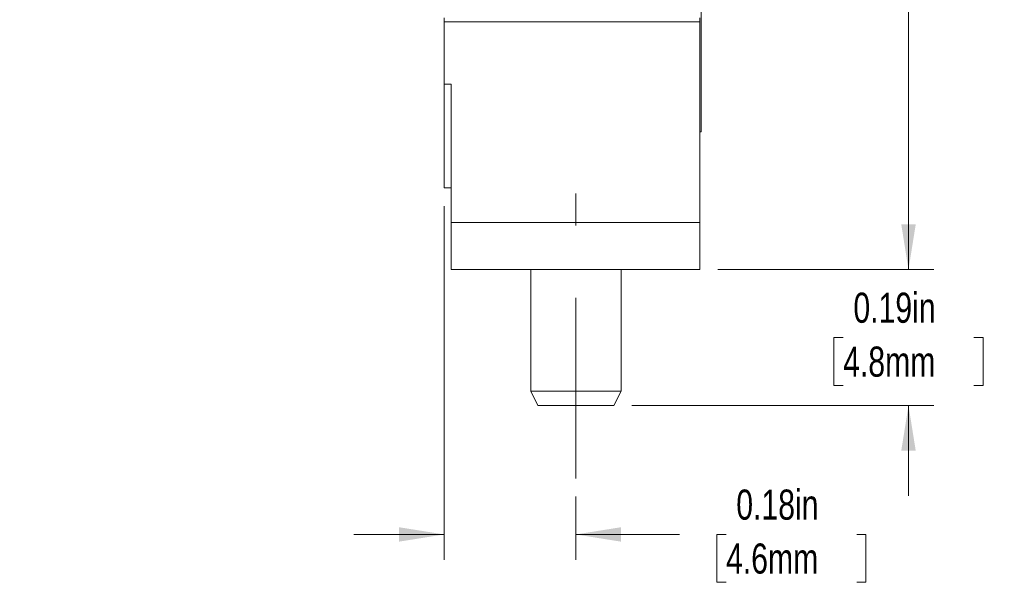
# Model space of a CAD drawing. Header units: inches. Extents: x 0.03 to 5.47, y 0.02 to 4.23.
# Tile 17 of 32: x 3.38 to 4.74, y 1.67 to 2.44. Entities that reach past the tile are written whole.
import ezdxf

# ---------------------------------------------------------------- set-up
doc = ezdxf.new("R2010")
doc.units = ezdxf.units.IN
doc.header["$LTSCALE"] = 0.5
doc.header["$MEASUREMENT"] = 0
doc.linetypes.add('CENTERX2', pattern=[0.8, 0.5, -0.1, 0.1, -0.1])
doc.styles.add('SLDTEXTSTYLE0', font='TXT', dxfattribs={"width": 0.75})
doc.dimstyles.new('SLDDIMSTYLE0', dxfattribs={"dimtxt": 0.041667, "dimasz": 0.0625, "dimexe": 0, "dimexo": 0.0625, "dimgap": 0.010417, "dimtad": 0, "dimtih": 1, "dimtoh": 1, "dimrnd": 1e-09, "dimdsep": 46, "dimtxsty": 'SLDTEXTSTYLE0', "dimsah": 1, "dimcen": 0.09, "dimadec": 0, "dimazin": 2, "dimtfac": 1, "dimtofl": 0, "dimtmove": 0, "dimatfit": 3, "dimfxl": 1, "dimfrac": 2, "dimtolj": 1, "dimtzin": 12, "dimarcsym": 0})
doc.dimstyles.new('SLDDIMSTYLE4', dxfattribs={"dimtxt": 0.041667, "dimasz": 0.0625, "dimexe": 0, "dimexo": 0.0625, "dimgap": 0.010417, "dimtad": 0, "dimtih": 1, "dimtoh": 1, "dimrnd": 1e-09, "dimzin": 12, "dimdsep": 46, "dimtxsty": 'SLDTEXTSTYLE0', "dimsah": 1, "dimcen": 0, "dimadec": 0, "dimazin": 3, "dimtfac": 1, "dimtofl": 0, "dimtmove": 0, "dimatfit": 3, "dimfxl": 1, "dimfrac": 2, "dimtolj": 1, "dimtzin": 12, "dimarcsym": 0})
doc.dimstyles.new('SLDDIMSTYLE5', dxfattribs={"dimtxt": 0.041667, "dimasz": 0.0625, "dimexe": 0, "dimexo": 0.0625, "dimgap": 0.010417, "dimtad": 0, "dimtih": 1, "dimtoh": 1, "dimrnd": 1e-09, "dimdsep": 46, "dimtxsty": 'SLDTEXTSTYLE0', "dimsah": 1, "dimcen": 0.09, "dimadec": 0, "dimazin": 2, "dimtfac": 1, "dimtmove": 0, "dimatfit": 0, "dimfxl": 1, "dimfrac": 2, "dimtolj": 1, "dimtzin": 12, "dimarcsym": 0})

# ---------------------------------------------------------------- blocks, each defined once
blk = doc.blocks.new('_D_4')
at = {"color": 7, "linetype": 'Continuous', "lineweight": 18}
for p, q in [((1.9968, 2.5415), (2.2956, 2.3792)), ((2.2956, 2.3792), (2.3706, 2.3792))]:
    blk.add_line(p, q, dxfattribs=at)
blk.add_solid([(1.9968, 2.5415), (2.047, 2.5028), (2.0565, 2.5204)], dxfattribs=at)
at = {"color": 7, "linetype": 'Continuous', "lineweight": 18, "insert": (2.3706, 2.3998), "char_height": 0.041667, "attachment_point": 1, "style": 'SLDTEXTSTYLE0'}
blk.add_mtext('SM05 (0.535-40) SERIES INTERNAL THREAD', dxfattribs=at)
blk = doc.blocks.new('_D_5')
at = {"color": 7, "linetype": 'Continuous', "lineweight": 18}
for p, q in [((3.9645, 2.1859), (3.9645, 1.6964)), ((4.147, 1.7838), (4.147, 1.6964)), ((3.9645, 1.7314), (3.8395, 1.7314)), ((4.147, 1.7314), (4.2904, 1.7314)), ((4.3549, 1.7314), (4.3422, 1.7314)), ((4.3422, 1.7314), (4.3422, 1.6652)), ((4.536, 1.7314), (4.5487, 1.7314)), ((4.5487, 1.7314), (4.5487, 1.6652)), ((4.3422, 1.6652), (4.3549, 1.6652)), ((4.5487, 1.6652), (4.536, 1.6652))]:
    blk.add_line(p, q, dxfattribs=at)
for points in [[(3.9645, 1.7314), (3.902, 1.7414), (3.902, 1.7214)], [(4.147, 1.7314), (4.2095, 1.7214), (4.2095, 1.7414)]]:
    blk.add_solid(points, dxfattribs=at)
at = {"color": 7, "linetype": 'Continuous', "lineweight": 18, "char_height": 0.04167, "attachment_point": 1, "style": 'SLDTEXTSTYLE0'}
for s, insert in [('0.18in', (4.3691, 1.7935)), ('4.6mm', (4.3549, 1.7189))]:
    blk.add_mtext(s, dxfattribs=dict(at, insert=insert))
blk = doc.blocks.new('_D_8')
at = {"color": 7, "linetype": 'Continuous', "lineweight": 18}
for p, q in [((4.3435, 3.0859), (4.6426, 3.0859)), ((4.6076, 3.0859), (4.6076, 2.6665)), ((4.5017, 2.5919), (4.489, 2.5919)), ((4.489, 2.5919), (4.489, 2.5257)), ((4.7135, 2.5919), (4.7262, 2.5919)), ((4.7262, 2.5919), (4.7262, 2.5257)), ((4.489, 2.5257), (4.5017, 2.5257)), ((4.7262, 2.5257), (4.7135, 2.5257)), ((4.6076, 2.0979), (4.6076, 2.5172)), ((4.3435, 2.0979), (4.6426, 2.0979))]:
    blk.add_line(p, q, dxfattribs=at)
for points in [[(4.6076, 3.0859), (4.5976, 3.0234), (4.6176, 3.0234)], [(4.6076, 2.0979), (4.6176, 2.1604), (4.5976, 2.1604)]]:
    blk.add_solid(points, dxfattribs=at)
at = {"color": 7, "linetype": 'Continuous', "lineweight": 18, "char_height": 0.04167, "attachment_point": 1, "style": 'SLDTEXTSTYLE0'}
for s, insert in [('0.99in', (4.5313, 2.654)), ('25.1mm', (4.5017, 2.5794))]:
    blk.add_mtext(s, dxfattribs=dict(at, insert=insert))
blk = doc.blocks.new('_D_9')
at = {"color": 7, "linetype": 'Continuous', "lineweight": 18}
for p, q in [((4.6076, 2.0979), (4.6076, 2.2229)), ((4.3435, 2.0979), (4.6426, 2.0979)), ((4.5171, 2.0039), (4.5044, 2.0039)), ((4.5044, 2.0039), (4.5044, 1.9377)), ((4.6982, 2.0039), (4.7108, 2.0039)), ((4.7108, 2.0039), (4.7108, 1.9377)), ((4.5044, 1.9377), (4.5171, 1.9377)), ((4.7108, 1.9377), (4.6982, 1.9377)), ((4.2245, 1.9099), (4.6426, 1.9099)), ((4.6076, 1.9099), (4.6076, 1.7849))]:
    blk.add_line(p, q, dxfattribs=at)
for points in [[(4.6076, 2.0979), (4.6176, 2.1604), (4.5976, 2.1604)], [(4.6076, 1.9099), (4.5976, 1.8474), (4.6176, 1.8474)]]:
    blk.add_solid(points, dxfattribs=at)
at = {"color": 7, "linetype": 'Continuous', "lineweight": 18, "char_height": 0.04167, "attachment_point": 1, "style": 'SLDTEXTSTYLE0'}
for s, insert in [('0.19in', (4.5313, 2.066)), ('4.8mm', (4.5171, 1.9914))]:
    blk.add_mtext(s, dxfattribs=dict(at, insert=insert))

msp = doc.modelspace()

# ---------------------------------------------------------------- linework, layer by layer
at = {"color": 7, "linetype": 'Continuous', "lineweight": 18}
for p, q in [((4.3205, 2.2884), (4.3205, 3.0334)), ((3.9645, 2.441), (3.9645, 2.4465)), ((3.9645, 2.3546), (3.9645, 2.441)), ((4.3185, 2.441), (3.9645, 2.441)), ((4.3185, 2.4465), (4.3185, 2.441)), ((4.3185, 2.1629), (4.3185, 2.441)), ((3.9645, 2.3546), (3.9745, 2.3546)), ((3.9645, 2.2109), (3.9645, 2.3546)), ((3.9745, 2.1629), (3.9745, 2.3546)), ((4.3185, 2.2884), (4.3205, 2.2884)), ((3.9645, 2.2109), (3.9745, 2.2109)), ((3.9745, 2.1629), (4.3185, 2.1629)), ((3.9745, 2.1629), (3.9745, 2.0979)), ((4.3185, 2.1629), (4.3185, 2.0979)), ((4.3185, 2.0979), (3.9745, 2.0979)), ((4.0845, 2.0979), (4.0845, 1.9299)), ((4.2095, 1.9299), (4.2095, 2.0979)), ((4.0845, 1.9299), (4.0945, 1.9099)), ((4.2095, 1.9299), (4.0845, 1.9299)), ((4.1995, 1.9099), (4.2095, 1.9299)), ((4.1995, 1.9099), (4.0945, 1.9099))]:
    msp.add_line(p, q, dxfattribs=at)
at = {"color": 7, "linetype": 'CENTERX2', "lineweight": 18}
msp.add_line((4.147, 1.8088), (4.147, 2.2032), dxfattribs=at)

# ---------------------------------------------------------------- dimensions: what is measured, and where the dimension line sits
at = {"color": 7, "linetype": 'Continuous', "lineweight": 18}
for p1, dimstyle, picture, middle in [((4.3185, 3.0859), 'SLDDIMSTYLE0', '_D_8', (4.6076, 2.5919)), ((4.1995, 1.9099), 'SLDDIMSTYLE5', '_D_9', (4.6076, 2.0039))]:
    dim = msp.add_linear_dim(base=(4.6076, 2.0979), p1=p1, p2=(4.3185, 2.0979), angle=90, dimstyle=dimstyle, dxfattribs=at)
    dim.commit()
    dim.dimension.update_dxf_attribs({"geometry": picture, "text_midpoint": middle, "dimtype": 160})
dim = msp.add_radius_dim(center=(1.777, 2.6609), mpoint=(1.9968, 2.5415), text='SM05 (0.535-40) SERIES INTERNAL THREAD', dimstyle='SLDDIMSTYLE4', dxfattribs=at)
dim.commit()
dim.dimension.update_dxf_attribs({"geometry": '_D_4', "text_midpoint": (2.9101, 2.3792), "dimtype": 164})
dim = msp.add_linear_dim(base=(4.147, 1.7314), p1=(3.9645, 2.2109), p2=(4.147, 1.8088), dimstyle='SLDDIMSTYLE5', dxfattribs=at)
dim.commit()
dim.dimension.update_dxf_attribs({"geometry": '_D_5', "text_midpoint": (4.4455, 1.7314), "dimtype": 160})

doc.saveas('drawing.dxf')
